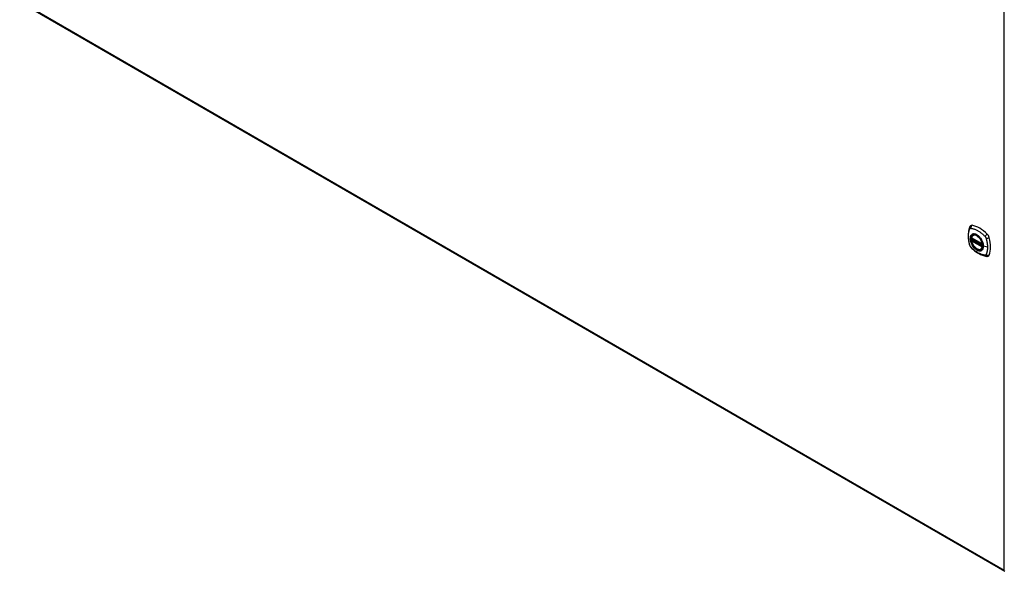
# Model space of a CAD drawing. Header units: inches. Extents: x 22 to 566, y 61 to 262.
# Tile 21 of 29: x 482 to 519, y 210 to 232. Entities that reach past the tile are written whole.
import ezdxf

# ---------------------------------------------------------------- set-up
doc = ezdxf.new("R2010")
doc.units = ezdxf.units.IN
doc.header["$MEASUREMENT"] = 0
doc.layers.add('Visible Edges(ANSI)', color=7, linetype='Continuous', lineweight=25)
doc.layers.add('Visible Tangent Edges(ANSI)', color=7, linetype='Continuous', lineweight=25)

msp = doc.modelspace()

# ---------------------------------------------------------------- linework, layer by layer
at = {"layer": 'Visible Edges(ANSI)'}
for p, q in [((481.546, 232.267), (519.451, 210.383)), ((518.228, 223.31), (518.238, 223.316)), ((518.172, 223.207), (518.586, 222.968)), ((518.172, 223.111), (518.185, 223.119)), ((518.191, 223.131), (518.191, 223.133)), ((518.197, 223.145), (518.237, 223.169)), ((518.541, 222.768), (518.551, 222.774))]:
    msp.add_line(p, q, dxfattribs=at)
at = {"layer": 'Visible Edges(ANSI)', "flags": 128}
for points in [[(518.132, 223.676), (518.119, 223.662), (518.109, 223.648), (518.101, 223.634), (518.094, 223.62)], [(518.094, 223.62), (518.087, 223.599), (518.08, 223.579), (518.075, 223.56), (518.07, 223.542), (518.066, 223.523), (518.062, 223.504), (518.054, 223.464), (518.049, 223.423), (518.045, 223.381), (518.042, 223.339), (518.042, 223.296), (518.042, 223.253), (518.045, 223.209), (518.049, 223.164), (518.054, 223.119), (518.061, 223.074), (518.069, 223.028), (518.079, 222.983), (518.085, 222.96), (518.087, 222.948), (518.091, 222.934)], [(518.166, 223.22), (518.17, 223.234), (518.175, 223.248), (518.182, 223.261), (518.189, 223.274), (518.197, 223.285), (518.207, 223.294), (518.217, 223.303), (518.228, 223.31)], [(518.091, 222.934), (518.096, 222.921), (518.101, 222.908), (518.107, 222.895), (518.113, 222.883), (518.12, 222.871), (518.128, 222.859), (518.137, 222.848), (518.147, 222.838)], [(518.541, 222.768), (518.529, 222.762), (518.517, 222.758), (518.505, 222.755), (518.491, 222.753), (518.478, 222.753), (518.464, 222.753), (518.45, 222.756), (518.435, 222.759), (518.421, 222.764), (518.406, 222.769), (518.391, 222.776), (518.377, 222.784), (518.362, 222.794), (518.347, 222.804), (518.333, 222.815), (518.319, 222.827), (518.305, 222.84), (518.292, 222.854), (518.279, 222.869), (518.266, 222.884), (518.254, 222.9), (518.242, 222.917), (518.231, 222.934), (518.221, 222.951), (518.211, 222.969), (518.202, 222.987), (518.194, 223.006), (518.187, 223.024), (518.18, 223.043), (518.175, 223.062), (518.17, 223.08), (518.166, 223.099)], [(518.185, 223.119), (518.188, 223.121), (518.19, 223.124), (518.191, 223.128), (518.191, 223.131)], [(518.481, 223.23), (518.499, 223.208), (518.517, 223.185), (518.534, 223.16), (518.549, 223.135), (518.564, 223.108), (518.577, 223.082), (518.588, 223.054), (518.598, 223.027)], [(518.147, 222.838), (518.157, 222.828), (518.166, 222.819), (518.183, 222.802), (518.217, 222.772), (518.253, 222.742), (518.288, 222.713), (518.325, 222.686), (518.361, 222.66), (518.398, 222.636), (518.435, 222.614), (518.473, 222.593), (518.511, 222.574), (518.549, 222.557), (518.587, 222.541), (518.625, 222.528), (518.663, 222.516), (518.702, 222.506), (518.721, 222.502), (518.731, 222.5), (518.742, 222.498)], [(518.742, 222.498), (518.758, 222.496), (518.774, 222.496), (518.792, 222.498), (518.81, 222.503)]]:
    msp.add_lwpolyline(points, dxfattribs=at)
at = {"layer": 'Visible Edges(ANSI)'}
for centre, start, end in [((518.178, 223.217), 166.5554, 240), ((518.178, 223.101), 120, 190.611), ((518.202, 223.135), 120, 187.8283), ((518.591, 222.978), 240, 282.6344)]:
    msp.add_arc(centre, 0.0118, start, end, dxfattribs=at)
for centre, major_axis, start_param, end_param in [((518.231, 223.53), (-0.089, 0.153), 5.825423, 6.408181), ((518.482, 222.533), (-0.64, 1.108), 5.170151, 5.825423), ((518.377, 223.035), (0.157, -0.273), 2.363977, 7.060801), ((518.733, 223.241), (0.089, -0.153), 1.113034, 2.028558), ((517.995, 223.377), (-0.64, 1.108), 3.599355, 4.254627), ((518.733, 222.661), (0.089, -0.153), 6.158189, 6.740947)]:
    msp.add_ellipse(centre, major_axis=major_axis, ratio=0.57735, start_param=start_param, end_param=end_param, dxfattribs=at)
msp.add_ellipse((518.374, 223.033), major_axis=(-0.16, 0.277), ratio=0.57735, dxfattribs=at)
at = {"layer": 'Visible Tangent Edges(ANSI)'}
for p, q in [((519.43, 210.428), (519.43, 234.694)), ((481.526, 232.312), (519.43, 210.428)), ((518.583, 222.973), (518.169, 223.212)), ((518.169, 223.096), (518.583, 222.857)), ((518.178, 223.11), (518.189, 223.117)), ((518.591, 222.872), (518.178, 223.11)), ((518.189, 223.117), (518.599, 222.88)), ((518.6, 222.897), (518.197, 223.13)), ((518.202, 223.144), (518.241, 223.167)), ((518.6, 222.915), (518.202, 223.144)), ((518.782, 222.847), (518.625, 222.887)), ((518.598, 222.876), (518.591, 222.872))]:
    msp.add_line(p, q, dxfattribs=at)
at = {"layer": 'Visible Tangent Edges(ANSI)', "flags": 128}
for points in [[(518.105, 222.92), (518.095, 222.953), (518.088, 222.982), (518.081, 223.012), (518.075, 223.042), (518.069, 223.071), (518.065, 223.1), (518.061, 223.129), (518.057, 223.158), (518.055, 223.186), (518.053, 223.214), (518.052, 223.242), (518.052, 223.269), (518.052, 223.295), (518.053, 223.322), (518.055, 223.347), (518.057, 223.373), (518.061, 223.397), (518.065, 223.421), (518.069, 223.445), (518.075, 223.468), (518.081, 223.49), (518.088, 223.512), (518.095, 223.533), (518.105, 223.554)], [(518.105, 223.554), (518.106, 223.556), (518.107, 223.558), (518.108, 223.559), (518.109, 223.561), (518.11, 223.562), (518.111, 223.564), (518.113, 223.565), (518.114, 223.566), (518.115, 223.567), (518.117, 223.568), (518.118, 223.569), (518.12, 223.57), (518.121, 223.571), (518.123, 223.572), (518.125, 223.573), (518.126, 223.573), (518.128, 223.574), (518.13, 223.574), (518.131, 223.575), (518.133, 223.575), (518.135, 223.575), (518.137, 223.575), (518.139, 223.575), (518.141, 223.575)], [(518.178, 223.33), (518.17, 223.322), (518.161, 223.313), (518.154, 223.303), (518.147, 223.293), (518.141, 223.281), (518.135, 223.268), (518.131, 223.255), (518.127, 223.241), (518.124, 223.226), (518.122, 223.211), (518.121, 223.195), (518.121, 223.178), (518.121, 223.161), (518.122, 223.144), (518.124, 223.126), (518.127, 223.108), (518.131, 223.089), (518.136, 223.071), (518.141, 223.052), (518.147, 223.033), (518.154, 223.014), (518.161, 222.996), (518.17, 222.977), (518.178, 222.959)], [(518.622, 222.889), (518.617, 222.831), (518.6, 222.782), (518.572, 222.745), (518.536, 222.721), (518.492, 222.711), (518.442, 222.717), (518.39, 222.737), (518.336, 222.77), (518.285, 222.815), (518.237, 222.871), (518.196, 222.934), (518.163, 223.001), (518.139, 223.07), (518.127, 223.137), (518.125, 223.2), (518.135, 223.255), (518.156, 223.299), (518.187, 223.332), (518.226, 223.35), (518.273, 223.354), (518.324, 223.343), (518.377, 223.318), (518.43, 223.28), (518.48, 223.23)], [(518.141, 223.575), (518.165, 223.573), (518.187, 223.569), (518.209, 223.564), (518.232, 223.558), (518.254, 223.552), (518.277, 223.544), (518.3, 223.536), (518.323, 223.526), (518.347, 223.516), (518.37, 223.505), (518.393, 223.493), (518.417, 223.48), (518.44, 223.466), (518.463, 223.451), (518.486, 223.435), (518.51, 223.419), (518.532, 223.402), (518.555, 223.384), (518.578, 223.365), (518.601, 223.345), (518.623, 223.325), (518.645, 223.304), (518.667, 223.283), (518.69, 223.258)], [(518.212, 223.35), (518.21, 223.349), (518.209, 223.348), (518.207, 223.348), (518.206, 223.347), (518.204, 223.346), (518.203, 223.346), (518.201, 223.345), (518.2, 223.344), (518.198, 223.344), (518.197, 223.343), (518.196, 223.342), (518.194, 223.341), (518.193, 223.341), (518.192, 223.34), (518.19, 223.339), (518.189, 223.338), (518.187, 223.337), (518.186, 223.336), (518.185, 223.335), (518.184, 223.334), (518.182, 223.333), (518.181, 223.332), (518.18, 223.331), (518.178, 223.33)], [(518.534, 223.164), (518.522, 223.181), (518.51, 223.197), (518.498, 223.213), (518.485, 223.228), (518.472, 223.243), (518.458, 223.257), (518.445, 223.271), (518.431, 223.283), (518.416, 223.295), (518.402, 223.305), (518.387, 223.315), (518.373, 223.324), (518.358, 223.332), (518.344, 223.339), (518.329, 223.345), (518.315, 223.35), (518.301, 223.353), (518.287, 223.356), (518.273, 223.358), (518.26, 223.358), (518.247, 223.358), (518.235, 223.356), (518.223, 223.353), (518.212, 223.35)], [(518.69, 223.258), (518.691, 223.257), (518.692, 223.256), (518.693, 223.255), (518.694, 223.253), (518.695, 223.252), (518.696, 223.251), (518.697, 223.25), (518.698, 223.249), (518.699, 223.248), (518.7, 223.246), (518.701, 223.245), (518.702, 223.244), (518.703, 223.243), (518.704, 223.241), (518.705, 223.24), (518.705, 223.239), (518.706, 223.238), (518.707, 223.236), (518.708, 223.235), (518.709, 223.234), (518.71, 223.232), (518.71, 223.231), (518.711, 223.23), (518.712, 223.228)], [(518.141, 222.857), (518.139, 222.859), (518.137, 222.861), (518.135, 222.864), (518.133, 222.866), (518.131, 222.868), (518.13, 222.871), (518.128, 222.873), (518.126, 222.876), (518.125, 222.879), (518.123, 222.881), (518.121, 222.884), (518.12, 222.886), (518.118, 222.889), (518.117, 222.892), (518.115, 222.895), (518.114, 222.897), (518.113, 222.9), (518.111, 222.903), (518.11, 222.906), (518.109, 222.908), (518.108, 222.911), (518.107, 222.914), (518.106, 222.917), (518.105, 222.92)], [(518.178, 222.959), (518.18, 222.956), (518.181, 222.954), (518.182, 222.951), (518.184, 222.949), (518.185, 222.947), (518.186, 222.944), (518.187, 222.942), (518.189, 222.939), (518.19, 222.937), (518.192, 222.934), (518.193, 222.932), (518.194, 222.93), (518.196, 222.927), (518.197, 222.925), (518.198, 222.922), (518.2, 222.92), (518.201, 222.918), (518.203, 222.915), (518.204, 222.913), (518.206, 222.911), (518.207, 222.908), (518.209, 222.906), (518.21, 222.903), (518.212, 222.901)], [(518.185, 223.119), (518.185, 223.119), (518.185, 223.119), (518.185, 223.119), (518.185, 223.119), (518.185, 223.119), (518.185, 223.119), (518.185, 223.119), (518.185, 223.119), (518.185, 223.119), (518.185, 223.119), (518.185, 223.119), (518.185, 223.119), (518.185, 223.119), (518.185, 223.119), (518.185, 223.119), (518.185, 223.119), (518.185, 223.119), (518.185, 223.119), (518.185, 223.119), (518.185, 223.119), (518.185, 223.119), (518.185, 223.119), (518.185, 223.119), (518.185, 223.119)], [(518.185, 223.119), (518.185, 223.119), (518.185, 223.119), (518.185, 223.119), (518.185, 223.119), (518.185, 223.119), (518.185, 223.119), (518.185, 223.119), (518.185, 223.119), (518.185, 223.119), (518.185, 223.119), (518.186, 223.118), (518.186, 223.118), (518.186, 223.118), (518.186, 223.118), (518.186, 223.118), (518.186, 223.118), (518.186, 223.118), (518.186, 223.118), (518.186, 223.118), (518.187, 223.118), (518.187, 223.118), (518.187, 223.118), (518.187, 223.118), (518.187, 223.118)], [(518.187, 223.118), (518.187, 223.118), (518.187, 223.118), (518.188, 223.118), (518.188, 223.118), (518.188, 223.118), (518.188, 223.118), (518.188, 223.118), (518.188, 223.118), (518.188, 223.118), (518.188, 223.117), (518.188, 223.117), (518.188, 223.117), (518.188, 223.117), (518.188, 223.117), (518.188, 223.117), (518.188, 223.117), (518.188, 223.117), (518.188, 223.117), (518.189, 223.117), (518.189, 223.117), (518.189, 223.117), (518.189, 223.117), (518.189, 223.117), (518.189, 223.117)], [(518.191, 223.132), (518.191, 223.132), (518.191, 223.132), (518.191, 223.132), (518.191, 223.132), (518.191, 223.132), (518.191, 223.132), (518.191, 223.132), (518.191, 223.132), (518.191, 223.132), (518.191, 223.132), (518.191, 223.132), (518.191, 223.131), (518.191, 223.131), (518.191, 223.131), (518.191, 223.131), (518.191, 223.131), (518.191, 223.131), (518.191, 223.131), (518.191, 223.131), (518.191, 223.131), (518.191, 223.131), (518.191, 223.131), (518.191, 223.131), (518.191, 223.131)], [(518.194, 223.131), (518.194, 223.131), (518.194, 223.132), (518.194, 223.132), (518.193, 223.132), (518.193, 223.132), (518.193, 223.132), (518.193, 223.132), (518.193, 223.132), (518.193, 223.132), (518.192, 223.132), (518.192, 223.132), (518.192, 223.132), (518.192, 223.132), (518.192, 223.132), (518.192, 223.132), (518.192, 223.132), (518.192, 223.132), (518.192, 223.132), (518.191, 223.132), (518.191, 223.132), (518.191, 223.132), (518.191, 223.132), (518.191, 223.132), (518.191, 223.132)], [(518.197, 223.13), (518.197, 223.13), (518.197, 223.13), (518.197, 223.13), (518.197, 223.13), (518.196, 223.13), (518.196, 223.13), (518.196, 223.13), (518.196, 223.13), (518.196, 223.131), (518.196, 223.131), (518.196, 223.131), (518.196, 223.131), (518.196, 223.131), (518.195, 223.131), (518.195, 223.131), (518.195, 223.131), (518.195, 223.131), (518.195, 223.131), (518.195, 223.131), (518.195, 223.131), (518.195, 223.131), (518.194, 223.131), (518.194, 223.131), (518.194, 223.131)], [(518.212, 222.901), (518.223, 222.884), (518.235, 222.868), (518.248, 222.852), (518.26, 222.837), (518.274, 222.822), (518.287, 222.808), (518.301, 222.795), (518.315, 222.782), (518.329, 222.771), (518.344, 222.76), (518.358, 222.75), (518.373, 222.741), (518.387, 222.733), (518.402, 222.726), (518.416, 222.72), (518.431, 222.716), (518.445, 222.712), (518.458, 222.709), (518.472, 222.707), (518.485, 222.707), (518.498, 222.707), (518.51, 222.709), (518.522, 222.712), (518.534, 222.715)], [(518.567, 223.106), (518.566, 223.109), (518.564, 223.111), (518.563, 223.114), (518.562, 223.116), (518.56, 223.118), (518.559, 223.121), (518.558, 223.123), (518.556, 223.126), (518.555, 223.128), (518.554, 223.131), (518.552, 223.133), (518.551, 223.135), (518.549, 223.138), (518.548, 223.14), (518.547, 223.143), (518.545, 223.145), (518.544, 223.147), (518.542, 223.15), (518.541, 223.152), (518.539, 223.154), (518.538, 223.157), (518.537, 223.159), (518.535, 223.161), (518.534, 223.164)], [(518.625, 222.887), (518.625, 222.895), (518.625, 222.904), (518.624, 222.913), (518.624, 222.921), (518.623, 222.93), (518.621, 222.939), (518.62, 222.948), (518.618, 222.957), (518.617, 222.967), (518.615, 222.976), (518.612, 222.985), (518.61, 222.994), (518.608, 223.004), (518.605, 223.013), (518.602, 223.022), (518.599, 223.032), (518.595, 223.041), (518.592, 223.051), (518.588, 223.06), (518.584, 223.069), (518.58, 223.079), (518.576, 223.088), (518.571, 223.097), (518.567, 223.106)], [(518.567, 222.735), (518.571, 222.738), (518.576, 222.743), (518.58, 222.747), (518.584, 222.752), (518.588, 222.757), (518.592, 222.762), (518.595, 222.767), (518.599, 222.773), (518.602, 222.778), (518.605, 222.784), (518.608, 222.79), (518.61, 222.797), (518.613, 222.803), (518.615, 222.81), (518.617, 222.817), (518.618, 222.824), (518.62, 222.831), (518.621, 222.839), (518.623, 222.847), (518.624, 222.854), (518.624, 222.862), (518.625, 222.87), (518.625, 222.879), (518.625, 222.887)], [(518.598, 223.027), (518.6, 223.021), (518.602, 223.015), (518.604, 223.009), (518.605, 223.003), (518.607, 222.997), (518.609, 222.991), (518.61, 222.986), (518.611, 222.98), (518.613, 222.974), (518.614, 222.968), (518.615, 222.962), (518.616, 222.956), (518.617, 222.95), (518.618, 222.945), (518.619, 222.939), (518.62, 222.933), (518.62, 222.928), (518.621, 222.922), (518.621, 222.916), (518.622, 222.911), (518.622, 222.905), (518.622, 222.9), (518.622, 222.894), (518.622, 222.889)], [(518.712, 223.228), (518.713, 223.227), (518.713, 223.226), (518.714, 223.224), (518.715, 223.223), (518.716, 223.222), (518.716, 223.22), (518.717, 223.219), (518.718, 223.218), (518.718, 223.216), (518.719, 223.215), (518.72, 223.213), (518.72, 223.212), (518.721, 223.211), (518.721, 223.209), (518.722, 223.208), (518.723, 223.206), (518.723, 223.205), (518.724, 223.204), (518.724, 223.202), (518.725, 223.201), (518.725, 223.199), (518.726, 223.198), (518.726, 223.196), (518.727, 223.195)], [(518.727, 223.195), (518.733, 223.177), (518.737, 223.162), (518.74, 223.147), (518.744, 223.133), (518.748, 223.118), (518.751, 223.103), (518.754, 223.088), (518.757, 223.074), (518.76, 223.059), (518.763, 223.044), (518.766, 223.03), (518.768, 223.015), (518.77, 223.001), (518.772, 222.986), (518.774, 222.972), (518.776, 222.958), (518.777, 222.944), (518.778, 222.93), (518.78, 222.916), (518.78, 222.902), (518.781, 222.888), (518.782, 222.874), (518.782, 222.861), (518.782, 222.847)], [(518.69, 222.54), (518.667, 222.542), (518.645, 222.546), (518.623, 222.551), (518.601, 222.557), (518.578, 222.564), (518.555, 222.571), (518.532, 222.58), (518.51, 222.589), (518.486, 222.6), (518.463, 222.611), (518.44, 222.623), (518.417, 222.636), (518.393, 222.65), (518.37, 222.665), (518.347, 222.681), (518.323, 222.697), (518.3, 222.714), (518.277, 222.732), (518.254, 222.751), (518.232, 222.77), (518.209, 222.79), (518.187, 222.811), (518.165, 222.832), (518.141, 222.857)], [(518.534, 222.715), (518.535, 222.716), (518.537, 222.717), (518.538, 222.717), (518.539, 222.718), (518.541, 222.718), (518.542, 222.719), (518.544, 222.72), (518.545, 222.721), (518.547, 222.721), (518.548, 222.722), (518.549, 222.723), (518.551, 222.724), (518.552, 222.724), (518.554, 222.725), (518.555, 222.726), (518.556, 222.727), (518.558, 222.728), (518.559, 222.729), (518.56, 222.73), (518.562, 222.731), (518.563, 222.732), (518.564, 222.733), (518.566, 222.734), (518.567, 222.735)], [(518.727, 222.56), (518.726, 222.559), (518.725, 222.557), (518.724, 222.556), (518.723, 222.554), (518.722, 222.553), (518.72, 222.551), (518.719, 222.55), (518.718, 222.549), (518.716, 222.548), (518.715, 222.547), (518.713, 222.546), (518.712, 222.545), (518.71, 222.544), (518.709, 222.543), (518.707, 222.542), (518.705, 222.542), (518.704, 222.541), (518.702, 222.541), (518.7, 222.54), (518.698, 222.54), (518.696, 222.54), (518.694, 222.54), (518.692, 222.539), (518.69, 222.54)], [(518.782, 222.847), (518.782, 222.834), (518.782, 222.82), (518.781, 222.807), (518.78, 222.794), (518.78, 222.781), (518.778, 222.768), (518.777, 222.756), (518.776, 222.743), (518.774, 222.731), (518.772, 222.718), (518.77, 222.706), (518.768, 222.694), (518.766, 222.682), (518.763, 222.67), (518.76, 222.659), (518.757, 222.648), (518.754, 222.636), (518.751, 222.625), (518.748, 222.614), (518.744, 222.603), (518.74, 222.593), (518.737, 222.582), (518.733, 222.572), (518.727, 222.56)]]:
    msp.add_lwpolyline(points, dxfattribs=at)
at = {"layer": 'Visible Tangent Edges(ANSI)'}
for centre, major_axis, ratio, start_param, end_param in [((518.232, 223.593), (-0.027, -0.115), 0.753705, 3.902663, 5.039934), ((518.205, 223.578), (-0.11, 0.042), 0.704518, 0, 0.765179), ((518.376, 223.035), (-0.173, 0.3), 0.57735, 5.055237, 10.652726), ((518.376, 223.035), (-0.151, 0.261), 0.57735, 4.164956, 6.830618), ((518.384, 223.039), (-0.156, 0.271), 0.57735, 6.166197, 6.283185), ((518.761, 223.288), (-0.0787, -0.088), 0.341266, 4.200572, 5.337843), ((518.205, 222.967), (-0.114, -0.032), 0.390453, 0, 0.392125), ((518.178, 223.217), (-0.0115, 0.0027), 0.697177, 0, 0.936254), ((518.178, 223.101), (-0.0116, -0.0022), 0.424984, 0, 0.691657), ((518.178, 223.217), (-0.0059, -0.0102), 0.57735, 5.497787, 6.283185), ((518.178, 223.101), (-0.0059, -0.0102), 0.57735, 3.926991, 5.497787), ((518.376, 223.035), (0.151, -0.261), 0.57735, 4.164956, 6.830618), ((518.178, 223.101), (-0.0059, 0.0102), 0.57735, 5.497787, 6.283185), ((518.18, 223.129), (0.0018, -0.0117), 0.983841, 0.332621, 1.648576), ((518.186, 223.128), (0.0039, 0.0112), 0.653911, 3.808835, 5.235416), ((518.189, 223.127), (0.0059, 0.0102), 0.57735, 3.926991, 5.335914), ((518.202, 223.135), (-0.0117, -0.0016), 0.470841, 0, 0.203742), ((518.202, 223.135), (-0.0059, -0.0102), 0.57735, 3.926991, 5.351326), ((518.202, 223.135), (-0.0059, 0.0102), 0.57735, 5.497787, 6.283185), ((518.591, 222.978), (-0.0059, -0.0102), 0.57735, 5.497787, 6.283185), ((518.591, 222.978), (-0.0116, -0.0022), 0.424984, 0.691657, 1.603666), ((518.627, 222.89), (-0.00492, 0), 0.57735, 0.141897, 1.156289), ((518.788, 223.241), (0.116, 0.024), 0.341266, 4.086935, 5.224206), ((518.232, 222.92), (-0.0849, -0.0822), 0.390453, 5.89106, 6.283185), ((518.384, 223.039), (0.156, -0.271), 0.57735, 0, 0.116988), ((518.591, 222.862), (0.0059, 0.0102), 0.57735, 0.785398, 2.356194), ((518.591, 222.862), (0.0115, -0.0027), 0.697177, 4.077847, 5.160757), ((518.591, 222.862), (0.0059, -0.0102), 0.57735, 1.624298, 2.356194), ((518.761, 222.614), (-0.019, -0.117), 0.704518, 5.518007, 6.283185), ((518.788, 222.63), (0.113, -0.035), 0.753705, 4.384844, 5.522115)]:
    msp.add_ellipse(centre, major_axis=major_axis, ratio=ratio, start_param=start_param, end_param=end_param, dxfattribs=at)
for centre, major_axis in [((518.377, 223.035), (0.171, -0.296)), ((518.374, 223.033), (-0.163, 0.282)), ((518.374, 223.033), (0.162, -0.281))]:
    msp.add_ellipse(centre, major_axis=major_axis, ratio=0.57735, dxfattribs=at)

doc.saveas('drawing.dxf')
